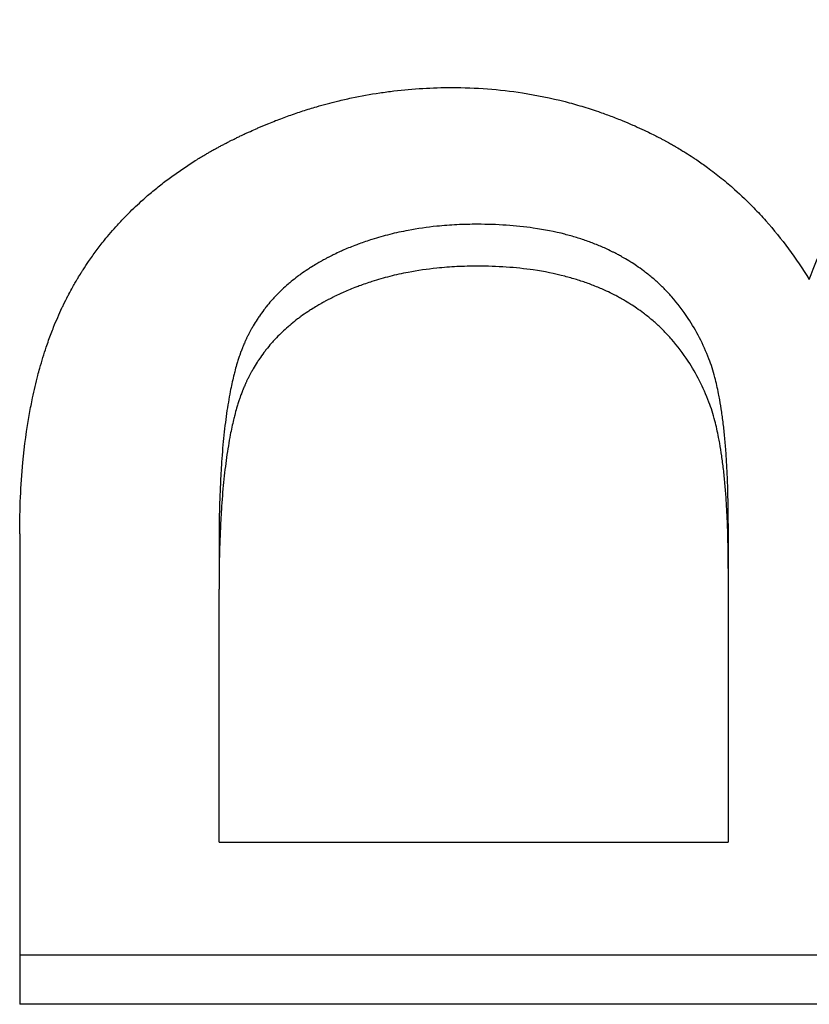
# Model space of a CAD drawing. Extents: x 0 to 78.8, y -1.2 to 1.2.
# Tile 2 of 10: x 0.63 to 0.742, y -0.701 to -0.561. Entities that reach past the tile are written whole.
import ezdxf

# ---------------------------------------------------------------- set-up
doc = ezdxf.new("R2010")
doc.units = 0
doc.header["$MEASUREMENT"] = 0
doc.layers.get('0').update_dxf_attribs({"linetype": 'CONTINUOUS'})

msp = doc.modelspace()

# ---------------------------------------------------------------- linework, layer by layer
for p, q in [((0.73088, -0.63261), (0.73088, -0.639)), ((0.63009, -0.63406), (0.63009, -0.701)), ((0.65845, -0.63553), (0.65845, -0.64195)), ((0.73088, -0.639), (0.73088, -0.67795)), ((0.65845, -0.67795), (0.65845, -0.64195)), ((0.65845, -0.67795), (0.73088, -0.67795)), ((0.87009, -0.701), (0.63009, -0.701))]:
    msp.add_line(p, q)
for points, knots in [([(0.74241, -0.5979), (0.74312, -0.59595), (0.74391, -0.59406), (0.74479, -0.59225), (0.74567, -0.59044), (0.74663, -0.5887), (0.74767, -0.58703), (0.74898, -0.58495), (0.75041, -0.58298), (0.75197, -0.58112), (0.75229, -0.58075), (0.75261, -0.58039), (0.75293, -0.58003), (0.75357, -0.5793), (0.75424, -0.5786), (0.75493, -0.57791), (0.75527, -0.57757), (0.75562, -0.57723), (0.75598, -0.5769), (0.75651, -0.5764), (0.75705, -0.57591), (0.7576, -0.57543), (0.75816, -0.57495), (0.75873, -0.57448), (0.7593, -0.57402), (0.75988, -0.57357), (0.76047, -0.57312), (0.76107, -0.57268), (0.76127, -0.57254), (0.76148, -0.57239), (0.76168, -0.57225), (0.76198, -0.57204), (0.76229, -0.57182), (0.7626, -0.57162), (0.7627, -0.57155), (0.76281, -0.57148), (0.76291, -0.57141), (0.76338, -0.5711), (0.76386, -0.57079), (0.76434, -0.57049), (0.7645, -0.57039), (0.76466, -0.57029), (0.76482, -0.57019), (0.76514, -0.57), (0.76547, -0.56981), (0.76579, -0.56962), (0.76612, -0.56943), (0.76645, -0.56924), (0.76678, -0.56905), (0.767, -0.56893), (0.76722, -0.56881), (0.76744, -0.56869), (0.76788, -0.56845), (0.76833, -0.56822), (0.76878, -0.56799), (0.769, -0.56787), (0.76923, -0.56776), (0.76946, -0.56765), (0.76991, -0.56743), (0.77037, -0.56721), (0.77083, -0.567), (0.77106, -0.56689), (0.77129, -0.56679), (0.77152, -0.56668), (0.77221, -0.56637), (0.77291, -0.56608), (0.77362, -0.56579), (0.7741, -0.5656), (0.77457, -0.56542), (0.77505, -0.56524), (0.77601, -0.56488), (0.77698, -0.56454), (0.77797, -0.56423), (0.77846, -0.56407), (0.77895, -0.56392), (0.77945, -0.56378), (0.78095, -0.56334), (0.78248, -0.56296), (0.78403, -0.56262), (0.78507, -0.5624), (0.78612, -0.56219), (0.78718, -0.56201), (0.78931, -0.56166), (0.79149, -0.56139), (0.79372, -0.56121), (0.79596, -0.56103), (0.79824, -0.56094), (0.80058, -0.56094)], [0, 0, 0, 0, 0.166667, 0.166667, 0.166667, 0.333333, 0.333333, 0.333333, 0.541667, 0.541667, 0.541667, 0.583333, 0.583333, 0.583333, 0.666667, 0.666667, 0.666667, 0.708333, 0.708333, 0.708333, 0.770833, 0.770833, 0.770833, 0.833333, 0.833333, 0.833333, 0.895833, 0.895833, 0.895833, 0.916667, 0.916667, 0.916667, 0.947917, 0.947917, 0.947917, 0.958333, 0.958333, 0.958333, 1.005208, 1.005208, 1.005208, 1.020833, 1.020833, 1.020833, 1.052083, 1.052083, 1.052083, 1.083333, 1.083333, 1.083333, 1.104167, 1.104167, 1.104167, 1.145833, 1.145833, 1.145833, 1.166667, 1.166667, 1.166667, 1.208333, 1.208333, 1.208333, 1.229167, 1.229167, 1.229167, 1.291667, 1.291667, 1.291667, 1.333333, 1.333333, 1.333333, 1.416667, 1.416667, 1.416667, 1.458333, 1.458333, 1.458333, 1.583333, 1.583333, 1.583333, 1.666667, 1.666667, 1.666667, 1.833333, 1.833333, 1.833333, 2, 2, 2, 2]), ([(0.63009, -0.63406), (0.63009, -0.6323), (0.63013, -0.63057), (0.63021, -0.62888), (0.63028, -0.62719), (0.6304, -0.62554), (0.63055, -0.62392), (0.63078, -0.62151), (0.63109, -0.61918), (0.63149, -0.61695), (0.63163, -0.6162), (0.63177, -0.61547), (0.63192, -0.61474), (0.63215, -0.61365), (0.6324, -0.61259), (0.63267, -0.61155), (0.63276, -0.6112), (0.63285, -0.61086), (0.63295, -0.61052), (0.63324, -0.60949), (0.63354, -0.60849), (0.63387, -0.60752), (0.63409, -0.60687), (0.63432, -0.60622), (0.63456, -0.60559), (0.63468, -0.60528), (0.6348, -0.60497), (0.63492, -0.60466), (0.63511, -0.60419), (0.6353, -0.60373), (0.6355, -0.60328), (0.63569, -0.60283), (0.63589, -0.60238), (0.6361, -0.60194), (0.63617, -0.60179), (0.63624, -0.60165), (0.63631, -0.6015), (0.63652, -0.60107), (0.63674, -0.60064), (0.63696, -0.60021), (0.637, -0.60014), (0.63703, -0.60007), (0.63707, -0.6), (0.63726, -0.59965), (0.63745, -0.5993), (0.63764, -0.59895), (0.63768, -0.59889), (0.63772, -0.59882), (0.63776, -0.59875), (0.63787, -0.59854), (0.63799, -0.59834), (0.63811, -0.59813), (0.63819, -0.598), (0.63827, -0.59786), (0.63835, -0.59773), (0.63852, -0.59745), (0.63868, -0.59719), (0.63885, -0.59692), (0.63893, -0.59679), (0.63902, -0.59665), (0.6391, -0.59652), (0.63936, -0.59612), (0.63962, -0.59573), (0.63988, -0.59534), (0.64006, -0.59508), (0.64024, -0.59482), (0.64043, -0.59457), (0.64079, -0.59405), (0.64117, -0.59355), (0.64155, -0.59305), (0.64175, -0.5928), (0.64194, -0.59255), (0.64214, -0.59231), (0.64273, -0.59157), (0.64335, -0.59085), (0.64399, -0.59015), (0.64442, -0.58968), (0.64485, -0.58922), (0.6453, -0.58877), (0.64597, -0.58808), (0.64666, -0.58742), (0.64738, -0.58677), (0.64762, -0.58656), (0.64786, -0.58634), (0.6481, -0.58613), (0.64859, -0.5857), (0.64908, -0.58529), (0.64959, -0.58488), (0.64985, -0.58467), (0.6501, -0.58447), (0.65036, -0.58427), (0.65088, -0.58386), (0.65141, -0.58347), (0.65194, -0.58308), (0.65221, -0.58289), (0.65248, -0.5827), (0.65276, -0.58251), (0.65331, -0.58213), (0.65386, -0.58175), (0.65443, -0.58139), (0.65472, -0.5812), (0.655, -0.58102), (0.65529, -0.58085), (0.65572, -0.58058), (0.65616, -0.58031), (0.65661, -0.58005), (0.65676, -0.57997), (0.65691, -0.57988), (0.65706, -0.57979), (0.65728, -0.57967), (0.65751, -0.57954), (0.65773, -0.57941), (0.65781, -0.57937), (0.65788, -0.57933), (0.65796, -0.57929), (0.65811, -0.5792), (0.65827, -0.57912), (0.65842, -0.57904), (0.6585, -0.57899), (0.65857, -0.57895), (0.65865, -0.57891), (0.6588, -0.57883), (0.65896, -0.57875), (0.65911, -0.57867), (0.65919, -0.57863), (0.65927, -0.57858), (0.65935, -0.57854), (0.6595, -0.57846), (0.65966, -0.57838), (0.65982, -0.5783), (0.6599, -0.57826), (0.65997, -0.57822), (0.66005, -0.57818), (0.66029, -0.57806), (0.66053, -0.57795), (0.66076, -0.57783), (0.66092, -0.57775), (0.66108, -0.57767), (0.66124, -0.5776), (0.66131, -0.57756), (0.66139, -0.57752), (0.66147, -0.57748), (0.66171, -0.57737), (0.66195, -0.57726), (0.66218, -0.57715), (0.66234, -0.57707), (0.6625, -0.577), (0.66266, -0.57693), (0.66298, -0.57678), (0.6633, -0.57664), (0.66361, -0.5765), (0.66377, -0.57643), (0.66393, -0.57636), (0.66409, -0.57629), (0.66457, -0.57608), (0.66505, -0.57588), (0.66553, -0.57569), (0.66585, -0.57556), (0.66617, -0.57543), (0.66649, -0.5753), (0.66714, -0.57505), (0.66778, -0.57481), (0.66843, -0.57458), (0.66875, -0.57447), (0.66908, -0.57435), (0.6694, -0.57424), (0.67005, -0.57402), (0.6707, -0.57381), (0.67135, -0.57361), (0.67168, -0.57351), (0.67201, -0.57341), (0.67234, -0.57332), (0.67332, -0.57303), (0.67431, -0.57277), (0.6753, -0.57252), (0.67596, -0.57236), (0.67662, -0.57221), (0.67729, -0.57207), (0.67862, -0.57179), (0.67996, -0.57155), (0.6813, -0.57135), (0.68198, -0.57125), (0.68265, -0.57116), (0.68333, -0.57107), (0.68468, -0.57091), (0.68605, -0.57079), (0.68742, -0.57071), (0.68879, -0.57063), (0.69017, -0.57059), (0.69155, -0.57059)], [0, 0, 0, 0, 0.125, 0.125, 0.125, 0.25, 0.25, 0.25, 0.4375, 0.4375, 0.4375, 0.5, 0.5, 0.5, 0.59375, 0.59375, 0.59375, 0.625, 0.625, 0.625, 0.71875, 0.71875, 0.71875, 0.78125, 0.78125, 0.78125, 0.8125, 0.8125, 0.8125, 0.859375, 0.859375, 0.859375, 0.90625, 0.90625, 0.90625, 0.921875, 0.921875, 0.921875, 0.96875, 0.96875, 0.96875, 0.976562, 0.976562, 0.976562, 1.015625, 1.015625, 1.015625, 1.023438, 1.023438, 1.023438, 1.046875, 1.046875, 1.046875, 1.0625, 1.0625, 1.0625, 1.09375, 1.09375, 1.09375, 1.109375, 1.109375, 1.109375, 1.15625, 1.15625, 1.15625, 1.1875, 1.1875, 1.1875, 1.25, 1.25, 1.25, 1.28125, 1.28125, 1.28125, 1.375, 1.375, 1.375, 1.4375, 1.4375, 1.4375, 1.53125, 1.53125, 1.53125, 1.5625, 1.5625, 1.5625, 1.625, 1.625, 1.625, 1.65625, 1.65625, 1.65625, 1.71875, 1.71875, 1.71875, 1.75, 1.75, 1.75, 1.8125, 1.8125, 1.8125, 1.84375, 1.84375, 1.84375, 1.890625, 1.890625, 1.890625, 1.90625, 1.90625, 1.90625, 1.929688, 1.929688, 1.929688, 1.9375, 1.9375, 1.9375, 1.953125, 1.953125, 1.953125, 1.960938, 1.960938, 1.960938, 1.976562, 1.976562, 1.976562, 1.984375, 1.984375, 1.984375, 2, 2, 2, 2.007812, 2.007812, 2.007812, 2.03125, 2.03125, 2.03125, 2.046875, 2.046875, 2.046875, 2.054688, 2.054688, 2.054688, 2.078125, 2.078125, 2.078125, 2.09375, 2.09375, 2.09375, 2.125, 2.125, 2.125, 2.140625, 2.140625, 2.140625, 2.1875, 2.1875, 2.1875, 2.21875, 2.21875, 2.21875, 2.28125, 2.28125, 2.28125, 2.3125, 2.3125, 2.3125, 2.375, 2.375, 2.375, 2.40625, 2.40625, 2.40625, 2.5, 2.5, 2.5, 2.5625, 2.5625, 2.5625, 2.6875, 2.6875, 2.6875, 2.75, 2.75, 2.75, 2.875, 2.875, 2.875, 3, 3, 3, 3]), ([(0.69155, -0.57059), (0.69326, -0.57059), (0.69495, -0.57065), (0.69663, -0.57078), (0.6983, -0.57091), (0.69996, -0.5711), (0.7016, -0.57135), (0.70364, -0.57167), (0.70567, -0.57208), (0.70766, -0.57259), (0.70806, -0.5727), (0.70846, -0.5728), (0.70886, -0.57291), (0.70965, -0.57314), (0.71044, -0.57337), (0.71123, -0.57363), (0.71162, -0.57375), (0.71201, -0.57388), (0.71241, -0.57402), (0.71299, -0.57422), (0.71358, -0.57443), (0.71416, -0.57465), (0.71474, -0.57486), (0.71532, -0.57509), (0.71589, -0.57533), (0.71637, -0.57553), (0.71685, -0.57573), (0.71733, -0.57594), (0.71743, -0.57598), (0.71752, -0.57602), (0.71762, -0.57606), (0.71805, -0.57625), (0.71847, -0.57645), (0.7189, -0.57665), (0.71904, -0.57672), (0.71918, -0.57678), (0.71933, -0.57685), (0.71961, -0.57699), (0.71989, -0.57713), (0.72018, -0.57727), (0.72032, -0.57734), (0.72046, -0.57741), (0.7206, -0.57748), (0.72074, -0.57755), (0.72088, -0.57762), (0.72102, -0.57769), (0.72116, -0.57777), (0.7213, -0.57784), (0.72144, -0.57791), (0.72158, -0.57798), (0.72172, -0.57806), (0.72185, -0.57813), (0.7219, -0.57816), (0.72195, -0.57818), (0.72199, -0.57821), (0.72213, -0.57828), (0.72227, -0.57836), (0.7224, -0.57843), (0.7225, -0.57849), (0.72259, -0.57854), (0.72268, -0.57859), (0.72286, -0.57869), (0.72304, -0.57879), (0.72322, -0.5789), (0.72331, -0.57895), (0.7234, -0.579), (0.72349, -0.57906), (0.72376, -0.57921), (0.72403, -0.57937), (0.7243, -0.57954), (0.72447, -0.57965), (0.72465, -0.57976), (0.72483, -0.57987), (0.72518, -0.58009), (0.72553, -0.58031), (0.72588, -0.58054), (0.72605, -0.58066), (0.72622, -0.58077), (0.72639, -0.58089), (0.72691, -0.58124), (0.72742, -0.5816), (0.72792, -0.58197), (0.72825, -0.58221), (0.72858, -0.58246), (0.72891, -0.58271), (0.72957, -0.58322), (0.73022, -0.58374), (0.73085, -0.58428), (0.73117, -0.58455), (0.73148, -0.58482), (0.73179, -0.5851), (0.73272, -0.58593), (0.73363, -0.5868), (0.73451, -0.5877), (0.73509, -0.5883), (0.73567, -0.58892), (0.73623, -0.58956), (0.73735, -0.59082), (0.73843, -0.59215), (0.73946, -0.59354), (0.74049, -0.59494), (0.74147, -0.59639), (0.74241, -0.5979)], [0, 0, 0, 0, 0.166667, 0.166667, 0.166667, 0.333333, 0.333333, 0.333333, 0.541667, 0.541667, 0.541667, 0.583333, 0.583333, 0.583333, 0.666667, 0.666667, 0.666667, 0.708333, 0.708333, 0.708333, 0.770833, 0.770833, 0.770833, 0.833333, 0.833333, 0.833333, 0.885417, 0.885417, 0.885417, 0.895833, 0.895833, 0.895833, 0.942708, 0.942708, 0.942708, 0.958333, 0.958333, 0.958333, 0.989583, 0.989583, 0.989583, 1.005208, 1.005208, 1.005208, 1.020833, 1.020833, 1.020833, 1.036458, 1.036458, 1.036458, 1.052083, 1.052083, 1.052083, 1.057292, 1.057292, 1.057292, 1.072917, 1.072917, 1.072917, 1.083333, 1.083333, 1.083333, 1.104167, 1.104167, 1.104167, 1.114583, 1.114583, 1.114583, 1.145833, 1.145833, 1.145833, 1.166667, 1.166667, 1.166667, 1.208333, 1.208333, 1.208333, 1.229167, 1.229167, 1.229167, 1.291667, 1.291667, 1.291667, 1.333333, 1.333333, 1.333333, 1.416667, 1.416667, 1.416667, 1.458333, 1.458333, 1.458333, 1.583333, 1.583333, 1.583333, 1.666667, 1.666667, 1.666667, 1.833333, 1.833333, 1.833333, 2, 2, 2, 2]), ([(0.69521, -0.59004), (0.69422, -0.59004), (0.69325, -0.59006), (0.69229, -0.59011), (0.69132, -0.59016), (0.69038, -0.59023), (0.68945, -0.59032), (0.68805, -0.59047), (0.68668, -0.59066), (0.68535, -0.59091), (0.68491, -0.591), (0.68447, -0.59109), (0.68403, -0.59118), (0.68316, -0.59137), (0.6823, -0.59159), (0.68146, -0.59182), (0.68104, -0.59194), (0.68062, -0.59207), (0.6802, -0.5922), (0.67958, -0.5924), (0.67897, -0.59261), (0.67837, -0.59283), (0.67816, -0.5929), (0.67796, -0.59298), (0.67776, -0.59306), (0.67716, -0.59329), (0.67657, -0.59353), (0.67599, -0.59379), (0.67589, -0.59384), (0.6758, -0.59388), (0.6757, -0.59392), (0.67541, -0.59405), (0.67512, -0.59419), (0.67484, -0.59433), (0.67479, -0.59435), (0.67474, -0.59437), (0.67469, -0.5944), (0.67446, -0.59451), (0.67422, -0.59463), (0.67399, -0.59475), (0.67394, -0.59477), (0.67389, -0.5948), (0.67385, -0.59482), (0.67371, -0.5949), (0.67357, -0.59497), (0.67343, -0.59504), (0.67334, -0.59509), (0.67325, -0.59514), (0.67316, -0.59519), (0.67311, -0.59522), (0.67307, -0.59524), (0.67302, -0.59527), (0.67289, -0.59534), (0.67275, -0.59542), (0.67262, -0.5955), (0.67253, -0.59555), (0.67244, -0.5956), (0.67236, -0.59565), (0.67209, -0.59581), (0.67183, -0.59596), (0.67158, -0.59613), (0.67141, -0.59623), (0.67124, -0.59634), (0.67107, -0.59645), (0.67074, -0.59667), (0.67041, -0.5969), (0.6701, -0.59712), (0.66994, -0.59724), (0.66978, -0.59736), (0.66962, -0.59747), (0.66931, -0.59771), (0.66901, -0.59795), (0.66871, -0.59819), (0.66857, -0.59831), (0.66842, -0.59844), (0.66827, -0.59856), (0.66799, -0.59881), (0.6677, -0.59906), (0.66743, -0.59932), (0.66729, -0.59945), (0.66716, -0.59958), (0.66703, -0.59971), (0.66676, -0.59998), (0.6665, -0.60025), (0.66625, -0.60052), (0.66612, -0.60066), (0.666, -0.60079), (0.66588, -0.60093), (0.66563, -0.60121), (0.66539, -0.60149), (0.66516, -0.60178), (0.66505, -0.60193), (0.66494, -0.60207), (0.66483, -0.60222), (0.6646, -0.60251), (0.66439, -0.60281), (0.66418, -0.60311), (0.66408, -0.60326), (0.66398, -0.60342), (0.66388, -0.60357), (0.66368, -0.60388), (0.66348, -0.60419), (0.6633, -0.6045), (0.66321, -0.60466), (0.66311, -0.60482), (0.66303, -0.60498), (0.66289, -0.60523), (0.66276, -0.60547), (0.66264, -0.60572), (0.6626, -0.6058), (0.66255, -0.60588), (0.66251, -0.60596), (0.66245, -0.60609), (0.66239, -0.60621), (0.66233, -0.60634), (0.66231, -0.60638), (0.66229, -0.60642), (0.66227, -0.60646), (0.66224, -0.60655), (0.6622, -0.60663), (0.66216, -0.60672), (0.66214, -0.60676), (0.66212, -0.6068), (0.6621, -0.60684), (0.66206, -0.60693), (0.66203, -0.60701), (0.66199, -0.6071), (0.66197, -0.60714), (0.66195, -0.60719), (0.66194, -0.60723), (0.6619, -0.60731), (0.66186, -0.6074), (0.66183, -0.60749), (0.66181, -0.60753), (0.66179, -0.60757), (0.66178, -0.60762), (0.66174, -0.6077), (0.66171, -0.60779), (0.66167, -0.60788), (0.66166, -0.60793), (0.66164, -0.60797), (0.66162, -0.60802), (0.66159, -0.60811), (0.66155, -0.6082), (0.66152, -0.60829), (0.6615, -0.60834), (0.66149, -0.60838), (0.66147, -0.60843), (0.66142, -0.60857), (0.66137, -0.60871), (0.66132, -0.60885), (0.66129, -0.60895), (0.66126, -0.60905), (0.66122, -0.60914), (0.66116, -0.60934), (0.6611, -0.60954), (0.66104, -0.60974), (0.66101, -0.60984), (0.66097, -0.60995), (0.66094, -0.61005), (0.66085, -0.61036), (0.66077, -0.61068), (0.66068, -0.61101), (0.66062, -0.61123), (0.66057, -0.61145), (0.66051, -0.61167), (0.66035, -0.61235), (0.66019, -0.61306), (0.66004, -0.61381), (0.65995, -0.61431), (0.65986, -0.61482), (0.65977, -0.61534), (0.65959, -0.6164), (0.65943, -0.61751), (0.65929, -0.61868), (0.65922, -0.61927), (0.65915, -0.61987), (0.65909, -0.62049), (0.65897, -0.62172), (0.65886, -0.62301), (0.65878, -0.62435), (0.65873, -0.62503), (0.65869, -0.62572), (0.65866, -0.62642), (0.65859, -0.62782), (0.65853, -0.62929), (0.6585, -0.63081), (0.65846, -0.63233), (0.65845, -0.6339), (0.65845, -0.63553)], [0, 0, 0, 0, 0.125, 0.125, 0.125, 0.25, 0.25, 0.25, 0.4375, 0.4375, 0.4375, 0.5, 0.5, 0.5, 0.625, 0.625, 0.625, 0.6875, 0.6875, 0.6875, 0.78125, 0.78125, 0.78125, 0.8125, 0.8125, 0.8125, 0.90625, 0.90625, 0.90625, 0.921875, 0.921875, 0.921875, 0.96875, 0.96875, 0.96875, 0.976562, 0.976562, 0.976562, 1.015625, 1.015625, 1.015625, 1.023438, 1.023438, 1.023438, 1.046875, 1.046875, 1.046875, 1.0625, 1.0625, 1.0625, 1.070312, 1.070312, 1.070312, 1.09375, 1.09375, 1.09375, 1.109375, 1.109375, 1.109375, 1.15625, 1.15625, 1.15625, 1.1875, 1.1875, 1.1875, 1.25, 1.25, 1.25, 1.28125, 1.28125, 1.28125, 1.34375, 1.34375, 1.34375, 1.375, 1.375, 1.375, 1.4375, 1.4375, 1.4375, 1.46875, 1.46875, 1.46875, 1.53125, 1.53125, 1.53125, 1.5625, 1.5625, 1.5625, 1.625, 1.625, 1.625, 1.65625, 1.65625, 1.65625, 1.71875, 1.71875, 1.71875, 1.75, 1.75, 1.75, 1.8125, 1.8125, 1.8125, 1.84375, 1.84375, 1.84375, 1.890625, 1.890625, 1.890625, 1.90625, 1.90625, 1.90625, 1.929688, 1.929688, 1.929688, 1.9375, 1.9375, 1.9375, 1.953125, 1.953125, 1.953125, 1.960938, 1.960938, 1.960938, 1.976562, 1.976562, 1.976562, 1.984375, 1.984375, 1.984375, 2, 2, 2, 2.007812, 2.007812, 2.007812, 2.023438, 2.023438, 2.023438, 2.03125, 2.03125, 2.03125, 2.046875, 2.046875, 2.046875, 2.054688, 2.054688, 2.054688, 2.078125, 2.078125, 2.078125, 2.09375, 2.09375, 2.09375, 2.125, 2.125, 2.125, 2.140625, 2.140625, 2.140625, 2.1875, 2.1875, 2.1875, 2.21875, 2.21875, 2.21875, 2.3125, 2.3125, 2.3125, 2.375, 2.375, 2.375, 2.5, 2.5, 2.5, 2.5625, 2.5625, 2.5625, 2.6875, 2.6875, 2.6875, 2.75, 2.75, 2.75, 2.875, 2.875, 2.875, 3, 3, 3, 3]), ([(0.72814, -0.6092), (0.72773, -0.60815), (0.72728, -0.60715), (0.72679, -0.60618), (0.7263, -0.60522), (0.72576, -0.6043), (0.72518, -0.60342), (0.72446, -0.60232), (0.72367, -0.60128), (0.72281, -0.60032), (0.72264, -0.60012), (0.72246, -0.59993), (0.72228, -0.59974), (0.72193, -0.59937), (0.72157, -0.599), (0.72119, -0.59865), (0.721, -0.59847), (0.72081, -0.59829), (0.72062, -0.59812), (0.72023, -0.59778), (0.71983, -0.59744), (0.71942, -0.59712), (0.71922, -0.59696), (0.71901, -0.5968), (0.7188, -0.59664), (0.71849, -0.59641), (0.71817, -0.59618), (0.71784, -0.59596), (0.71757, -0.59577), (0.71729, -0.59559), (0.71701, -0.59541), (0.71668, -0.5952), (0.71633, -0.595), (0.71598, -0.5948), (0.71593, -0.59476), (0.71587, -0.59473), (0.71581, -0.5947), (0.71563, -0.5946), (0.71546, -0.5945), (0.71528, -0.5944), (0.7151, -0.59431), (0.71492, -0.59421), (0.71474, -0.59412), (0.71462, -0.59406), (0.7145, -0.594), (0.71438, -0.59394), (0.71401, -0.59376), (0.71364, -0.59358), (0.71326, -0.59341), (0.71301, -0.5933), (0.71276, -0.59319), (0.7125, -0.59309), (0.71199, -0.59287), (0.71147, -0.59267), (0.71094, -0.59248), (0.71067, -0.59238), (0.7104, -0.59229), (0.71013, -0.5922), (0.70959, -0.59202), (0.70904, -0.59185), (0.70848, -0.59169), (0.7082, -0.59161), (0.70791, -0.59154), (0.70763, -0.59146), (0.7062, -0.5911), (0.7047, -0.5908), (0.70315, -0.59058), (0.70066, -0.59022), (0.69802, -0.59004), (0.69521, -0.59004)], [0, 0, 0, 0, 0.166667, 0.166667, 0.166667, 0.333333, 0.333333, 0.333333, 0.541667, 0.541667, 0.541667, 0.583333, 0.583333, 0.583333, 0.666667, 0.666667, 0.666667, 0.708333, 0.708333, 0.708333, 0.791667, 0.791667, 0.791667, 0.833333, 0.833333, 0.833333, 0.895833, 0.895833, 0.895833, 0.947917, 0.947917, 0.947917, 1.010417, 1.010417, 1.010417, 1.020833, 1.020833, 1.020833, 1.052083, 1.052083, 1.052083, 1.083333, 1.083333, 1.083333, 1.104167, 1.104167, 1.104167, 1.166667, 1.166667, 1.166667, 1.208333, 1.208333, 1.208333, 1.291667, 1.291667, 1.291667, 1.333333, 1.333333, 1.333333, 1.416667, 1.416667, 1.416667, 1.458333, 1.458333, 1.458333, 1.666667, 1.666667, 1.666667, 2, 2, 2, 2]), ([(0.69521, -0.596), (0.69422, -0.596), (0.69325, -0.59602), (0.69229, -0.59607), (0.69132, -0.59612), (0.69038, -0.59619), (0.68945, -0.59629), (0.68805, -0.59643), (0.68668, -0.59663), (0.68535, -0.59688), (0.68491, -0.59697), (0.68447, -0.59706), (0.68403, -0.59715), (0.68316, -0.59735), (0.6823, -0.59756), (0.68146, -0.5978), (0.68104, -0.59792), (0.68062, -0.59805), (0.6802, -0.59818), (0.67958, -0.59838), (0.67897, -0.59859), (0.67837, -0.59882), (0.67816, -0.59889), (0.67796, -0.59897), (0.67776, -0.59905), (0.67716, -0.59928), (0.67657, -0.59953), (0.67599, -0.59979), (0.67589, -0.59983), (0.6758, -0.59988), (0.6757, -0.59992), (0.67541, -0.60005), (0.67512, -0.60019), (0.67484, -0.60033), (0.67479, -0.60035), (0.67474, -0.60038), (0.67469, -0.6004), (0.67446, -0.60052), (0.67422, -0.60064), (0.67399, -0.60076), (0.67394, -0.60078), (0.67389, -0.60081), (0.67385, -0.60083), (0.67371, -0.60091), (0.67357, -0.60098), (0.67343, -0.60105), (0.67334, -0.6011), (0.67325, -0.60115), (0.67316, -0.6012), (0.67311, -0.60123), (0.67307, -0.60125), (0.67302, -0.60128), (0.67289, -0.60136), (0.67275, -0.60143), (0.67262, -0.60151), (0.67253, -0.60156), (0.67244, -0.60161), (0.67236, -0.60167), (0.67209, -0.60182), (0.67183, -0.60198), (0.67158, -0.60215), (0.67141, -0.60226), (0.67124, -0.60236), (0.67107, -0.60248), (0.67074, -0.6027), (0.67041, -0.60292), (0.6701, -0.60316), (0.66994, -0.60327), (0.66978, -0.60339), (0.66962, -0.60351), (0.66931, -0.60374), (0.66901, -0.60399), (0.66871, -0.60423), (0.66857, -0.60436), (0.66842, -0.60448), (0.66827, -0.60461), (0.66799, -0.60486), (0.6677, -0.60511), (0.66743, -0.60538), (0.66729, -0.60551), (0.66716, -0.60564), (0.66703, -0.60577), (0.66676, -0.60604), (0.6665, -0.60631), (0.66625, -0.60659), (0.66612, -0.60672), (0.666, -0.60686), (0.66588, -0.607), (0.66563, -0.60728), (0.66539, -0.60757), (0.66516, -0.60786), (0.66505, -0.60801), (0.66494, -0.60815), (0.66483, -0.6083), (0.6646, -0.6086), (0.66439, -0.6089), (0.66418, -0.6092), (0.66408, -0.60936), (0.66398, -0.60951), (0.66388, -0.60967), (0.66368, -0.60998), (0.66348, -0.61029), (0.6633, -0.61061), (0.66321, -0.61077), (0.66311, -0.61093), (0.66303, -0.61109), (0.66289, -0.61134), (0.66276, -0.61158), (0.66264, -0.61183), (0.6626, -0.61192), (0.66255, -0.612), (0.66251, -0.61208), (0.66245, -0.61221), (0.66239, -0.61234), (0.66233, -0.61246), (0.66231, -0.6125), (0.66229, -0.61255), (0.66227, -0.61259), (0.66224, -0.61267), (0.6622, -0.61276), (0.66216, -0.61285), (0.66214, -0.61289), (0.66212, -0.61293), (0.6621, -0.61297), (0.66206, -0.61306), (0.66203, -0.61315), (0.66199, -0.61323), (0.66197, -0.61328), (0.66195, -0.61332), (0.66194, -0.61336), (0.6619, -0.61345), (0.66186, -0.61354), (0.66183, -0.61362), (0.66181, -0.61367), (0.66179, -0.61371), (0.66178, -0.61375), (0.66174, -0.61384), (0.66171, -0.61393), (0.66167, -0.61402), (0.66166, -0.61407), (0.66164, -0.61411), (0.66162, -0.61416), (0.66159, -0.61425), (0.66155, -0.61434), (0.66152, -0.61443), (0.6615, -0.61448), (0.66149, -0.61453), (0.66147, -0.61457), (0.66142, -0.61472), (0.66137, -0.61486), (0.66132, -0.615), (0.66129, -0.6151), (0.66126, -0.6152), (0.66122, -0.6153), (0.66116, -0.61549), (0.6611, -0.6157), (0.66104, -0.6159), (0.66101, -0.616), (0.66097, -0.61611), (0.66094, -0.61621), (0.66085, -0.61653), (0.66077, -0.61685), (0.66068, -0.61718), (0.66062, -0.6174), (0.66057, -0.61762), (0.66051, -0.61785), (0.66035, -0.61854), (0.66019, -0.61926), (0.66004, -0.62001), (0.65995, -0.62051), (0.65986, -0.62103), (0.65977, -0.62156), (0.65959, -0.62262), (0.65943, -0.62375), (0.65929, -0.62493), (0.65922, -0.62553), (0.65915, -0.62613), (0.65909, -0.62675), (0.65897, -0.628), (0.65886, -0.6293), (0.65878, -0.63066), (0.65873, -0.63134), (0.65869, -0.63204), (0.65866, -0.63275), (0.65859, -0.63417), (0.65853, -0.63564), (0.6585, -0.63718), (0.65846, -0.63871), (0.65845, -0.6403), (0.65845, -0.64195)], [0, 0, 0, 0, 0.125, 0.125, 0.125, 0.25, 0.25, 0.25, 0.4375, 0.4375, 0.4375, 0.5, 0.5, 0.5, 0.625, 0.625, 0.625, 0.6875, 0.6875, 0.6875, 0.78125, 0.78125, 0.78125, 0.8125, 0.8125, 0.8125, 0.90625, 0.90625, 0.90625, 0.921875, 0.921875, 0.921875, 0.96875, 0.96875, 0.96875, 0.976562, 0.976562, 0.976562, 1.015625, 1.015625, 1.015625, 1.023438, 1.023438, 1.023438, 1.046875, 1.046875, 1.046875, 1.0625, 1.0625, 1.0625, 1.070312, 1.070312, 1.070312, 1.09375, 1.09375, 1.09375, 1.109375, 1.109375, 1.109375, 1.15625, 1.15625, 1.15625, 1.1875, 1.1875, 1.1875, 1.25, 1.25, 1.25, 1.28125, 1.28125, 1.28125, 1.34375, 1.34375, 1.34375, 1.375, 1.375, 1.375, 1.4375, 1.4375, 1.4375, 1.46875, 1.46875, 1.46875, 1.53125, 1.53125, 1.53125, 1.5625, 1.5625, 1.5625, 1.625, 1.625, 1.625, 1.65625, 1.65625, 1.65625, 1.71875, 1.71875, 1.71875, 1.75, 1.75, 1.75, 1.8125, 1.8125, 1.8125, 1.84375, 1.84375, 1.84375, 1.890625, 1.890625, 1.890625, 1.90625, 1.90625, 1.90625, 1.929688, 1.929688, 1.929688, 1.9375, 1.9375, 1.9375, 1.953125, 1.953125, 1.953125, 1.960938, 1.960938, 1.960938, 1.976562, 1.976562, 1.976562, 1.984375, 1.984375, 1.984375, 2, 2, 2, 2.007812, 2.007812, 2.007812, 2.023438, 2.023438, 2.023438, 2.03125, 2.03125, 2.03125, 2.046875, 2.046875, 2.046875, 2.054688, 2.054688, 2.054688, 2.078125, 2.078125, 2.078125, 2.09375, 2.09375, 2.09375, 2.125, 2.125, 2.125, 2.140625, 2.140625, 2.140625, 2.1875, 2.1875, 2.1875, 2.21875, 2.21875, 2.21875, 2.3125, 2.3125, 2.3125, 2.375, 2.375, 2.375, 2.5, 2.5, 2.5, 2.5625, 2.5625, 2.5625, 2.6875, 2.6875, 2.6875, 2.75, 2.75, 2.75, 2.875, 2.875, 2.875, 3, 3, 3, 3]), ([(0.72814, -0.61535), (0.72773, -0.6143), (0.72728, -0.61328), (0.72679, -0.61231), (0.7263, -0.61133), (0.72576, -0.6104), (0.72518, -0.60951), (0.72446, -0.6084), (0.72367, -0.60736), (0.72281, -0.60638), (0.72264, -0.60618), (0.72246, -0.60599), (0.72228, -0.6058), (0.72193, -0.60542), (0.72157, -0.60505), (0.72119, -0.60469), (0.721, -0.60451), (0.72081, -0.60434), (0.72062, -0.60416), (0.72023, -0.60381), (0.71983, -0.60348), (0.71942, -0.60315), (0.71922, -0.60299), (0.71901, -0.60283), (0.7188, -0.60267), (0.71849, -0.60243), (0.71817, -0.6022), (0.71784, -0.60198), (0.71757, -0.60179), (0.71729, -0.60161), (0.71701, -0.60143), (0.71668, -0.60121), (0.71633, -0.60101), (0.71598, -0.6008), (0.71593, -0.60077), (0.71587, -0.60074), (0.71581, -0.6007), (0.71563, -0.6006), (0.71546, -0.60051), (0.71528, -0.60041), (0.7151, -0.60031), (0.71492, -0.60022), (0.71474, -0.60012), (0.71462, -0.60006), (0.7145, -0.6), (0.71438, -0.59994), (0.71401, -0.59976), (0.71364, -0.59958), (0.71326, -0.59941), (0.71301, -0.59929), (0.71276, -0.59918), (0.7125, -0.59908), (0.71199, -0.59886), (0.71147, -0.59866), (0.71094, -0.59846), (0.71067, -0.59837), (0.7104, -0.59827), (0.71013, -0.59818), (0.70959, -0.598), (0.70904, -0.59783), (0.70848, -0.59767), (0.7082, -0.59759), (0.70791, -0.59751), (0.70763, -0.59744), (0.7062, -0.59707), (0.7047, -0.59677), (0.70315, -0.59654), (0.70066, -0.59618), (0.69802, -0.596), (0.69521, -0.596)], [0, 0, 0, 0, 0.166667, 0.166667, 0.166667, 0.333333, 0.333333, 0.333333, 0.541667, 0.541667, 0.541667, 0.583333, 0.583333, 0.583333, 0.666667, 0.666667, 0.666667, 0.708333, 0.708333, 0.708333, 0.791667, 0.791667, 0.791667, 0.833333, 0.833333, 0.833333, 0.895833, 0.895833, 0.895833, 0.947917, 0.947917, 0.947917, 1.010417, 1.010417, 1.010417, 1.020833, 1.020833, 1.020833, 1.052083, 1.052083, 1.052083, 1.083333, 1.083333, 1.083333, 1.104167, 1.104167, 1.104167, 1.166667, 1.166667, 1.166667, 1.208333, 1.208333, 1.208333, 1.291667, 1.291667, 1.291667, 1.333333, 1.333333, 1.333333, 1.416667, 1.416667, 1.416667, 1.458333, 1.458333, 1.458333, 1.666667, 1.666667, 1.666667, 2, 2, 2, 2]), ([(0.73088, -0.63261), (0.73088, -0.63082), (0.73086, -0.6291), (0.73081, -0.62747), (0.7308, -0.62706), (0.73078, -0.62666), (0.73077, -0.62626), (0.73073, -0.62546), (0.7307, -0.62468), (0.73065, -0.62393), (0.73063, -0.62355), (0.7306, -0.62318), (0.73058, -0.62281), (0.73053, -0.62207), (0.73047, -0.62136), (0.73041, -0.62067), (0.73038, -0.62032), (0.73034, -0.61998), (0.73031, -0.61964), (0.73024, -0.61897), (0.73016, -0.61832), (0.73008, -0.61769), (0.73004, -0.61737), (0.72999, -0.61706), (0.72995, -0.61676), (0.72986, -0.61615), (0.72977, -0.61556), (0.72966, -0.61499), (0.72961, -0.61471), (0.72956, -0.61443), (0.72951, -0.61415), (0.72935, -0.61333), (0.72917, -0.61256), (0.72898, -0.61184), (0.72872, -0.61087), (0.72845, -0.60999), (0.72814, -0.6092)], [0, 0, 0, 0, 0.166667, 0.166667, 0.166667, 0.208333, 0.208333, 0.208333, 0.291667, 0.291667, 0.291667, 0.333333, 0.333333, 0.333333, 0.416667, 0.416667, 0.416667, 0.458333, 0.458333, 0.458333, 0.541667, 0.541667, 0.541667, 0.583333, 0.583333, 0.583333, 0.666667, 0.666667, 0.666667, 0.708333, 0.708333, 0.708333, 0.833333, 0.833333, 0.833333, 1, 1, 1, 1]), ([(0.73088, -0.639), (0.73088, -0.63719), (0.73086, -0.63546), (0.73081, -0.63381), (0.7308, -0.63339), (0.73078, -0.63299), (0.73077, -0.63258), (0.73073, -0.63178), (0.7307, -0.63099), (0.73065, -0.63023), (0.73063, -0.62985), (0.7306, -0.62947), (0.73058, -0.6291), (0.73053, -0.62836), (0.73047, -0.62764), (0.73041, -0.62694), (0.73038, -0.62659), (0.73034, -0.62624), (0.73031, -0.6259), (0.73024, -0.62522), (0.73016, -0.62456), (0.73008, -0.62393), (0.73004, -0.62361), (0.72999, -0.62329), (0.72995, -0.62299), (0.72986, -0.62237), (0.72977, -0.62177), (0.72966, -0.6212), (0.72961, -0.62091), (0.72956, -0.62063), (0.72951, -0.62036), (0.72935, -0.61953), (0.72917, -0.61875), (0.72898, -0.61802), (0.72872, -0.61704), (0.72845, -0.61616), (0.72814, -0.61535)], [0, 0, 0, 0, 0.166667, 0.166667, 0.166667, 0.208333, 0.208333, 0.208333, 0.291667, 0.291667, 0.291667, 0.333333, 0.333333, 0.333333, 0.416667, 0.416667, 0.416667, 0.458333, 0.458333, 0.458333, 0.541667, 0.541667, 0.541667, 0.583333, 0.583333, 0.583333, 0.666667, 0.666667, 0.666667, 0.708333, 0.708333, 0.708333, 0.833333, 0.833333, 0.833333, 1, 1, 1, 1])]:
    msp.add_open_spline(points, degree=3, knots=knots)
msp.add_open_spline([(0.87009, -0.69399), (0.79009, -0.69399), (0.71009, -0.69399), (0.63009, -0.69399)], degree=3)

doc.saveas('drawing.dxf')
